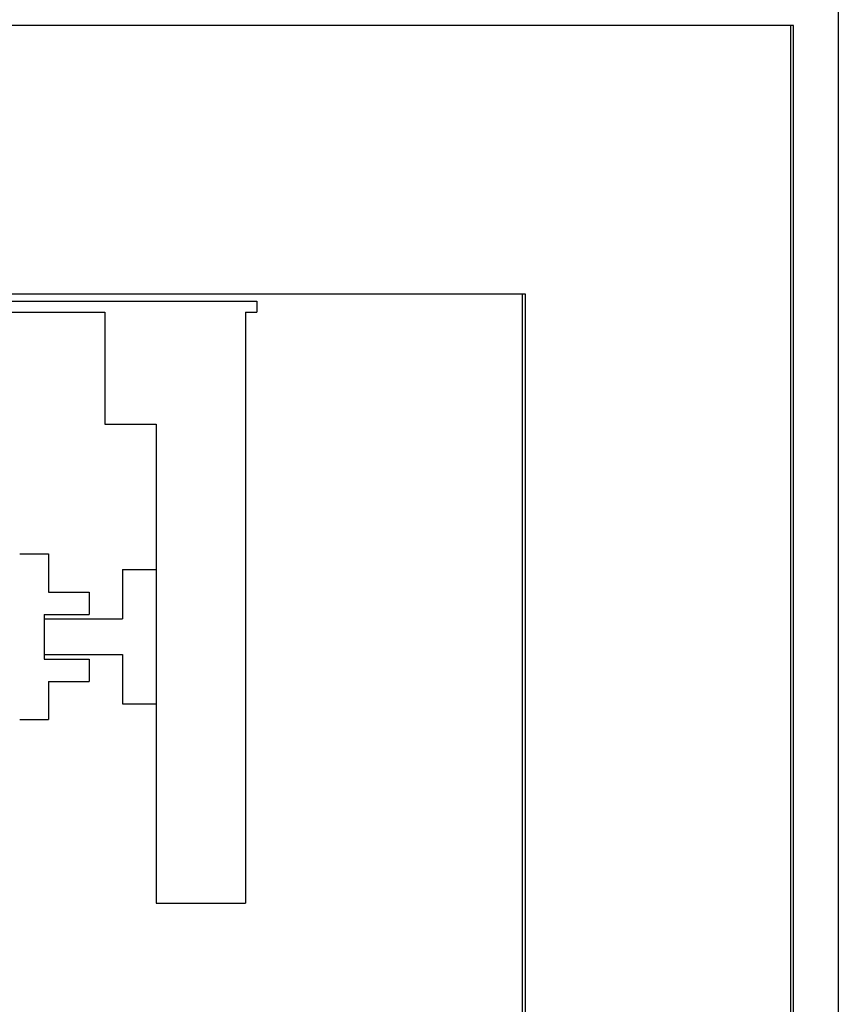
# Model space of a CAD drawing. Header units: millimetres. Extents: x -8838 to 31257, y -6224 to 3754.
# Tile 192 of 205: x 2349 to 2386, y -352 to -308. Entities that reach past the tile are written whole.
import ezdxf

# ---------------------------------------------------------------- set-up
doc = ezdxf.new("R2010")
doc.units = ezdxf.units.MM
doc.header["$LTSCALE"] = 10
doc.header["$MEASUREMENT"] = 0
doc.linetypes.add('rzut 2 pietra$0$ArchiTECH.PC Solid Line Type', pattern=[0])
doc.linetypes.add('SUFIT_2 PIETRO$0$ArchiTECH.PC Solid Line Type', pattern=[0])
doc.layers.add('IS_ARCH', color=254, linetype='CONTINUOUS', lineweight=18)
doc.layers.add('SUFIT_2 PIETRO$0$WINDA', color=254, linetype='CONTINUOUS')

msp = doc.modelspace()

# ---------------------------------------------------------------- linework, layer by layer
at = {"layer": 'IS_ARCH', "linetype": 'rzut 2 pietra$0$ArchiTECH.PC Solid Line Type'}
for p, q in [((2386, -62), (2386, -533.509)), ((2383.87, -308), (2169.778, -308)), ((2384, -308), (2170, -308)), ((2383.87, -532), (2383.87, -308)), ((2384, -354.204), (2384, -308)), ((2181.778, -320), (2371.87, -320)), ((2182, -320), (2372, -320)), ((2182, -320), (2372, -320)), ((2182, -320), (2372, -320)), ((2182, -320), (2372, -320)), ((2346.5, -320.32), (2360, -320.32)), ((2346.5, -320.32), (2360, -320.32)), ((2346.5, -320.32), (2360, -320.32)), ((2360, -320.32), (2360, -320.82)), ((2360, -320.32), (2360, -320.82)), ((2360, -320.32), (2360, -320.82)), ((2371.87, -320), (2371.87, -520)), ((2372, -320), (2372, -363.823)), ((2372, -320), (2372, -520)), ((2372, -320), (2372, -520)), ((2372, -320), (2372, -520)), ((2346.5, -320.82), (2353.2, -320.82)), ((2346.5, -320.82), (2353.2, -320.82)), ((2346.5, -320.82), (2353.2, -320.82)), ((2353.2, -320.82), (2353.2, -325.82)), ((2353.2, -320.82), (2353.2, -325.82)), ((2353.2, -320.82), (2353.2, -325.82)), ((2359.5, -320.82), (2359.5, -347.22)), ((2359.5, -320.82), (2360, -320.82)), ((2359.5, -320.82), (2359.5, -347.22)), ((2359.5, -320.82), (2360, -320.82)), ((2359.5, -320.82), (2360, -320.82)), ((2359.5, -320.82), (2359.5, -347.22)), ((2353.2, -325.82), (2355.5, -325.82)), ((2353.2, -325.82), (2355.5, -325.82)), ((2353.2, -325.82), (2355.5, -325.82)), ((2355.5, -325.82), (2355.5, -347.22)), ((2355.5, -325.82), (2355.5, -347.22)), ((2355.5, -325.82), (2355.5, -347.22)), ((2349.4, -331.62), (2350.69, -331.62)), ((2349.4, -331.62), (2350.69, -331.62)), ((2349.4, -331.62), (2350.69, -331.62)), ((2350.69, -331.62), (2350.69, -333.32)), ((2350.69, -331.62), (2350.69, -333.32)), ((2350.69, -331.62), (2350.69, -333.32)), ((2354, -332.32), (2354, -334.52)), ((2354, -332.32), (2355.5, -332.32)), ((2354, -332.32), (2354, -334.52)), ((2354, -332.32), (2355.5, -332.32)), ((2354, -332.32), (2355.5, -332.32)), ((2354, -332.32), (2354, -334.52)), ((2350.69, -333.32), (2352.5, -333.32)), ((2350.69, -333.32), (2352.5, -333.32)), ((2350.69, -333.32), (2352.5, -333.32)), ((2352.5, -333.32), (2352.5, -334.32)), ((2352.5, -333.32), (2352.5, -334.32)), ((2352.5, -333.32), (2352.5, -334.32)), ((2350.5, -334.32), (2350.5, -336.32)), ((2350.5, -334.32), (2352.5, -334.32)), ((2350.5, -334.32), (2350.5, -336.32)), ((2350.5, -334.32), (2352.5, -334.32)), ((2350.5, -334.32), (2352.5, -334.32)), ((2350.5, -334.32), (2350.5, -336.32)), ((2350.5, -334.52), (2350.5, -336.12)), ((2350.5, -334.52), (2354, -334.52)), ((2350.5, -334.52), (2350.5, -336.12)), ((2350.5, -334.52), (2354, -334.52)), ((2350.5, -334.52), (2354, -334.52)), ((2350.5, -334.52), (2350.5, -336.12)), ((2350.5, -336.12), (2354, -336.12)), ((2350.5, -336.12), (2354, -336.12)), ((2350.5, -336.12), (2354, -336.12)), ((2354, -336.12), (2354, -338.32)), ((2354, -336.12), (2354, -338.32)), ((2354, -336.12), (2354, -338.32)), ((2350.5, -336.32), (2352.5, -336.32)), ((2350.5, -336.32), (2352.5, -336.32)), ((2350.5, -336.32), (2352.5, -336.32)), ((2352.5, -336.32), (2352.5, -337.32)), ((2352.5, -336.32), (2352.5, -337.32)), ((2352.5, -336.32), (2352.5, -337.32)), ((2350.69, -337.32), (2350.69, -339.02)), ((2350.69, -337.32), (2352.5, -337.32)), ((2350.69, -337.32), (2350.69, -339.02)), ((2350.69, -337.32), (2352.5, -337.32)), ((2350.69, -337.32), (2352.5, -337.32)), ((2350.69, -337.32), (2350.69, -339.02)), ((2354, -338.32), (2355.5, -338.32)), ((2354, -338.32), (2355.5, -338.32)), ((2354, -338.32), (2355.5, -338.32)), ((2349.4, -339.02), (2350.69, -339.02)), ((2349.4, -339.02), (2350.69, -339.02)), ((2349.4, -339.02), (2350.69, -339.02)), ((2355.5, -347.22), (2359.5, -347.22)), ((2355.5, -347.22), (2359.5, -347.22)), ((2355.5, -347.22), (2359.5, -347.22))]:
    msp.add_line(p, q, dxfattribs=at)
at = {"layer": 'SUFIT_2 PIETRO$0$WINDA', "linetype": 'SUFIT_2 PIETRO$0$ArchiTECH.PC Solid Line Type'}
for p, q in [((2386, -62), (2386, -533.509)), ((2383.87, -308), (2169.778, -308)), ((2384, -308), (2170, -308)), ((2383.87, -532), (2383.87, -308)), ((2384, -354.204), (2384, -308)), ((2181.778, -320), (2371.87, -320)), ((2182, -320), (2372, -320)), ((2182, -320), (2372, -320)), ((2182, -320), (2372, -320)), ((2182, -320), (2372, -320)), ((2346.5, -320.32), (2360, -320.32)), ((2346.5, -320.32), (2360, -320.32)), ((2346.5, -320.32), (2360, -320.32)), ((2360, -320.32), (2360, -320.82)), ((2360, -320.32), (2360, -320.82)), ((2360, -320.32), (2360, -320.82)), ((2371.87, -320), (2371.87, -520)), ((2372, -320), (2372, -363.823)), ((2372, -320), (2372, -520)), ((2372, -320), (2372, -520)), ((2372, -320), (2372, -520)), ((2346.5, -320.82), (2353.2, -320.82)), ((2346.5, -320.82), (2353.2, -320.82)), ((2346.5, -320.82), (2353.2, -320.82)), ((2353.2, -320.82), (2353.2, -325.82)), ((2353.2, -320.82), (2353.2, -325.82)), ((2353.2, -320.82), (2353.2, -325.82)), ((2359.5, -320.82), (2359.5, -347.22)), ((2359.5, -320.82), (2360, -320.82)), ((2359.5, -320.82), (2360, -320.82)), ((2359.5, -320.82), (2359.5, -347.22)), ((2359.5, -320.82), (2360, -320.82)), ((2359.5, -320.82), (2359.5, -347.22)), ((2353.2, -325.82), (2355.5, -325.82)), ((2353.2, -325.82), (2355.5, -325.82)), ((2353.2, -325.82), (2355.5, -325.82)), ((2355.5, -325.82), (2355.5, -347.22)), ((2355.5, -325.82), (2355.5, -347.22)), ((2355.5, -325.82), (2355.5, -347.22)), ((2349.4, -331.62), (2350.69, -331.62)), ((2349.4, -331.62), (2350.69, -331.62)), ((2349.4, -331.62), (2350.69, -331.62)), ((2350.69, -331.62), (2350.69, -333.32)), ((2350.69, -331.62), (2350.69, -333.32)), ((2350.69, -331.62), (2350.69, -333.32)), ((2354, -332.32), (2354, -334.52)), ((2354, -332.32), (2355.5, -332.32)), ((2354, -332.32), (2355.5, -332.32)), ((2354, -332.32), (2354, -334.52)), ((2354, -332.32), (2355.5, -332.32)), ((2354, -332.32), (2354, -334.52)), ((2350.69, -333.32), (2352.5, -333.32)), ((2350.69, -333.32), (2352.5, -333.32)), ((2350.69, -333.32), (2352.5, -333.32)), ((2352.5, -333.32), (2352.5, -334.32)), ((2352.5, -333.32), (2352.5, -334.32)), ((2352.5, -333.32), (2352.5, -334.32)), ((2350.5, -334.32), (2350.5, -336.32)), ((2350.5, -334.32), (2352.5, -334.32)), ((2350.5, -334.32), (2352.5, -334.32)), ((2350.5, -334.32), (2350.5, -336.32)), ((2350.5, -334.32), (2352.5, -334.32)), ((2350.5, -334.32), (2350.5, -336.32)), ((2350.5, -334.52), (2350.5, -336.12)), ((2350.5, -334.52), (2354, -334.52)), ((2350.5, -334.52), (2354, -334.52)), ((2350.5, -334.52), (2350.5, -336.12)), ((2350.5, -334.52), (2354, -334.52)), ((2350.5, -334.52), (2350.5, -336.12)), ((2350.5, -336.12), (2354, -336.12)), ((2350.5, -336.12), (2354, -336.12)), ((2350.5, -336.12), (2354, -336.12)), ((2354, -336.12), (2354, -338.32)), ((2354, -336.12), (2354, -338.32)), ((2354, -336.12), (2354, -338.32)), ((2350.5, -336.32), (2352.5, -336.32)), ((2350.5, -336.32), (2352.5, -336.32)), ((2350.5, -336.32), (2352.5, -336.32)), ((2352.5, -336.32), (2352.5, -337.32)), ((2352.5, -336.32), (2352.5, -337.32)), ((2352.5, -336.32), (2352.5, -337.32)), ((2350.69, -337.32), (2350.69, -339.02)), ((2350.69, -337.32), (2352.5, -337.32)), ((2350.69, -337.32), (2352.5, -337.32)), ((2350.69, -337.32), (2350.69, -339.02)), ((2350.69, -337.32), (2352.5, -337.32)), ((2350.69, -337.32), (2350.69, -339.02)), ((2354, -338.32), (2355.5, -338.32)), ((2354, -338.32), (2355.5, -338.32)), ((2354, -338.32), (2355.5, -338.32)), ((2349.4, -339.02), (2350.69, -339.02)), ((2349.4, -339.02), (2350.69, -339.02)), ((2349.4, -339.02), (2350.69, -339.02)), ((2355.5, -347.22), (2359.5, -347.22)), ((2355.5, -347.22), (2359.5, -347.22)), ((2355.5, -347.22), (2359.5, -347.22))]:
    msp.add_line(p, q, dxfattribs=at)

doc.saveas('drawing.dxf')
